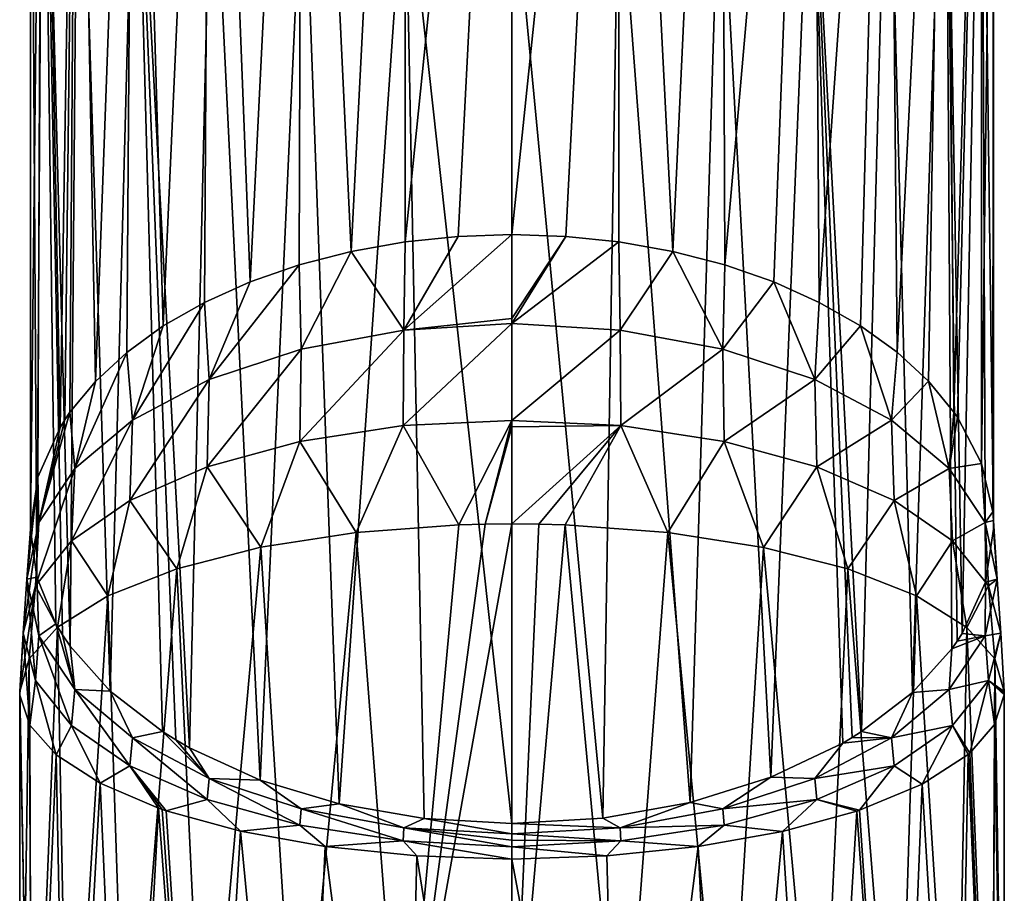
# Model space of a CAD drawing. Header units: millimetres. Extents: x -146 to 149, y -375 to 194.
# Tile 3 of 41: x -131 to -108, y 35 to 55. Entities that reach past the tile are written whole.
import ezdxf

# ---------------------------------------------------------------- set-up
doc = ezdxf.new("R2010")
doc.units = ezdxf.units.MM
doc.header["$LTSCALE"] = 309.490804
for name, color, linetype in [('140', 7, 'CONTINUOUS'), ('141', 7, 'CONTINUOUS'), ('142', 7, 'CONTINUOUS'), ('143', 7, 'CONTINUOUS'), ('144', 7, 'CONTINUOUS'), ('145', 7, 'CONTINUOUS')]:
    doc.layers.add(name, color=color, linetype=linetype)

msp = doc.modelspace()

# ---------------------------------------------------------------- linework, layer by layer
at = {"layer": '140', "color": 7, "linetype": 'CONTINUOUS', "true_color": 0xa2afbf}
for points in [[(-123.638, 43.147, 3.263), (-121.239, 43.326, 2.77), (-122.558, 29.066, -1.906), (-123.638, 43.147, 3.263)], [(-120, 43.349, 2.707), (-120, 29.16, -2.178), (-122.558, 29.066, -1.906), (-120, 43.349, 2.707)], [(-120.623, 43.343, 2.723), (-120, 43.349, 2.707), (-122.558, 29.066, -1.906), (-120.623, 43.343, 2.723)], [(-121.239, 43.326, 2.77), (-120.623, 43.343, 2.723), (-122.558, 29.066, -1.906), (-121.239, 43.326, 2.77)], [(-125.866, 42.801, 4.22), (-123.638, 43.147, 3.263), (-124.991, 28.789, -1.101), (-125.866, 42.801, 4.22)], [(-124.991, 28.789, -1.101), (-123.638, 43.147, 3.263), (-122.558, 29.066, -1.906), (-124.991, 28.789, -1.101)], [(-127.83, 42.3, 5.602), (-125.866, 42.801, 4.22), (-127.169, 28.343, 0.193), (-127.83, 42.3, 5.602)], [(-127.169, 28.343, 0.193), (-125.866, 42.801, 4.22), (-124.991, 28.789, -1.101), (-127.169, 28.343, 0.193)], [(-129.438, 41.67, 7.343), (-127.83, 42.3, 5.602), (-128.984, 27.753, 1.907), (-129.438, 41.67, 7.343)], [(-128.984, 27.753, 1.907), (-127.83, 42.3, 5.602), (-127.169, 28.343, 0.193), (-128.984, 27.753, 1.907)], [(-130.62, 40.934, 9.373), (-129.438, 41.67, 7.343), (-130.352, 27.046, 3.959), (-130.62, 40.934, 9.373)], [(-130.352, 27.046, 3.959), (-129.438, 41.67, 7.343), (-128.984, 27.753, 1.907), (-130.352, 27.046, 3.959)], [(-131.279, 40.197, 11.41), (-130.62, 40.934, 9.373), (-131.208, 26.255, 6.259), (-131.279, 40.197, 11.41)], [(-131.208, 26.255, 6.259), (-130.62, 40.934, 9.373), (-130.352, 27.046, 3.959), (-131.208, 26.255, 6.259)], [(-131.5, 39.435, 13.515), (-131.279, 40.197, 11.41), (-131.5, 25.421, 8.681), (-131.5, 39.435, 13.515)], [(-131.5, 25.421, 8.681), (-131.279, 40.197, 11.41), (-131.208, 26.255, 6.259), (-131.5, 25.421, 8.681)], [(-131.499, 39.392, 13.633), (-131.5, 39.435, 13.515), (-131.215, 24.587, 11.103), (-131.499, 39.392, 13.633)], [(-131.215, 24.587, 11.103), (-131.5, 39.435, 13.515), (-131.5, 25.421, 8.681), (-131.215, 24.587, 11.103)], [(-131.497, 39.349, 13.752), (-131.499, 39.392, 13.633), (-131.215, 24.587, 11.103), (-131.497, 39.349, 13.752)], [(-131.264, 38.643, 15.7), (-131.497, 39.349, 13.752), (-131.215, 24.587, 11.103), (-131.264, 38.643, 15.7)], [(-130.648, 37.953, 17.607), (-131.264, 38.643, 15.7), (-131.215, 24.587, 11.103), (-130.648, 37.953, 17.607)], [(-130.366, 23.794, 13.404), (-130.648, 37.953, 17.607), (-131.215, 24.587, 11.103), (-130.366, 23.794, 13.404)], [(-129.62, 37.286, 19.447), (-130.648, 37.953, 17.607), (-130.366, 23.794, 13.404), (-129.62, 37.286, 19.447)], [(-128.997, 23.083, 15.468), (-129.62, 37.286, 19.447), (-130.366, 23.794, 13.404), (-128.997, 23.083, 15.468)], [(-128.259, 36.707, 21.047), (-129.62, 37.286, 19.447), (-128.997, 23.083, 15.468), (-128.259, 36.707, 21.047)], [(-127.175, 22.49, 17.193), (-128.259, 36.707, 21.047), (-128.997, 23.083, 15.468), (-127.175, 22.49, 17.193)], [(-128.168, 36.675, 21.134), (-128.259, 36.707, 21.047), (-127.175, 22.49, 17.193), (-128.168, 36.675, 21.134)], [(-128.076, 36.644, 21.22), (-128.168, 36.675, 21.134), (-127.175, 22.49, 17.193), (-128.076, 36.644, 21.22)], [(-126.34, 36.165, 22.544), (-128.076, 36.644, 21.22), (-127.175, 22.49, 17.193), (-126.34, 36.165, 22.544)], [(-124.994, 22.043, 18.49), (-126.34, 36.165, 22.544), (-127.175, 22.49, 17.193), (-124.994, 22.043, 18.49)], [(-124.364, 35.809, 23.527), (-126.34, 36.165, 22.544), (-124.994, 22.043, 18.49), (-124.364, 35.809, 23.527)], [(-122.561, 21.766, 19.296), (-124.364, 35.809, 23.527), (-124.994, 22.043, 18.49), (-122.561, 21.766, 19.296)], [(-122.222, 35.59, 24.132), (-124.364, 35.809, 23.527), (-122.561, 21.766, 19.296), (-122.222, 35.59, 24.132)], [(-120, 21.672, 19.569), (-122.222, 35.59, 24.132), (-122.561, 21.766, 19.296), (-120, 21.672, 19.569)], [(-120, 35.516, 24.336), (-122.222, 35.59, 24.132), (-120, 21.672, 19.569), (-120, 35.516, 24.336)]]:
    msp.add_3dface(points, dxfattribs=at)
at = {"layer": '141', "color": 7, "linetype": 'CONTINUOUS', "true_color": 0xa2afbf}
for points in [[(-120, 29.16, -2.178), (-120, 43.349, 2.707), (-119.377, 43.343, 2.723), (-120, 29.16, -2.178)], [(-118.761, 43.326, 2.77), (-120, 29.16, -2.178), (-119.377, 43.343, 2.723), (-118.761, 43.326, 2.77)], [(-120, 29.16, -2.178), (-118.761, 43.326, 2.77), (-117.425, 29.065, -1.902), (-120, 29.16, -2.178)], [(-117.425, 29.065, -1.902), (-118.761, 43.326, 2.77), (-116.357, 43.147, 3.265), (-117.425, 29.065, -1.902)], [(-114.988, 28.785, -1.091), (-117.425, 29.065, -1.902), (-116.357, 43.147, 3.265), (-114.988, 28.785, -1.091)], [(-114.124, 42.799, 4.226), (-114.988, 28.785, -1.091), (-116.357, 43.147, 3.265), (-114.124, 42.799, 4.226)], [(-112.806, 28.336, 0.212), (-114.988, 28.785, -1.091), (-114.124, 42.799, 4.226), (-112.806, 28.336, 0.212)], [(-112.158, 42.297, 5.612), (-112.806, 28.336, 0.212), (-114.124, 42.799, 4.226), (-112.158, 42.297, 5.612)], [(-110.987, 27.741, 1.942), (-112.806, 28.336, 0.212), (-112.158, 42.297, 5.612), (-110.987, 27.741, 1.942)], [(-110.549, 41.664, 7.36), (-110.987, 27.741, 1.942), (-112.158, 42.297, 5.612), (-110.549, 41.664, 7.36)], [(-109.628, 27.032, 4), (-110.987, 27.741, 1.942), (-110.549, 41.664, 7.36), (-109.628, 27.032, 4)], [(-109.372, 40.928, 9.391), (-109.628, 27.032, 4), (-110.549, 41.664, 7.36), (-109.372, 40.928, 9.391)], [(-108.79, 26.251, 6.268), (-109.628, 27.032, 4), (-109.372, 40.928, 9.391), (-108.79, 26.251, 6.268)], [(-108.72, 40.195, 11.416), (-108.79, 26.251, 6.268), (-109.372, 40.928, 9.391), (-108.72, 40.195, 11.416)], [(-108.5, 25.424, 8.67), (-108.79, 26.251, 6.268), (-108.72, 40.195, 11.416), (-108.5, 25.424, 8.67)], [(-108.5, 39.432, 13.522), (-108.5, 25.424, 8.67), (-108.72, 40.195, 11.416), (-108.5, 39.432, 13.522)], [(-108.727, 38.658, 15.66), (-108.5, 25.424, 8.67), (-108.502, 39.352, 13.744), (-108.727, 38.658, 15.66)], [(-108.502, 39.352, 13.744), (-108.5, 25.424, 8.67), (-108.501, 39.392, 13.633), (-108.502, 39.352, 13.744)], [(-108.501, 39.392, 13.633), (-108.5, 25.424, 8.67), (-108.5, 39.432, 13.522), (-108.501, 39.392, 13.633)], [(-109.309, 37.989, 17.506), (-108.781, 24.594, 11.082), (-108.727, 38.658, 15.66), (-109.309, 37.989, 17.506)], [(-108.781, 24.594, 11.082), (-108.5, 25.424, 8.67), (-108.727, 38.658, 15.66), (-108.781, 24.594, 11.082)], [(-110.418, 37.267, 19.501), (-109.619, 23.804, 13.374), (-109.341, 37.962, 17.582), (-110.418, 37.267, 19.501)], [(-109.619, 23.804, 13.374), (-108.781, 24.594, 11.082), (-109.341, 37.962, 17.582), (-109.619, 23.804, 13.374)], [(-109.341, 37.962, 17.582), (-108.781, 24.594, 11.082), (-109.309, 37.989, 17.506), (-109.341, 37.962, 17.582)], [(-111.881, 36.659, 21.18), (-110.984, 23.091, 15.445), (-110.418, 37.267, 19.501), (-111.881, 36.659, 21.18)], [(-110.984, 23.091, 15.445), (-109.619, 23.804, 13.374), (-110.418, 37.267, 19.501), (-110.984, 23.091, 15.445)], [(-113.679, 36.161, 22.555), (-112.807, 22.494, 17.179), (-111.945, 36.637, 21.24), (-113.679, 36.161, 22.555)], [(-112.807, 22.494, 17.179), (-110.984, 23.091, 15.445), (-111.945, 36.637, 21.24), (-112.807, 22.494, 17.179)], [(-111.945, 36.637, 21.24), (-110.984, 23.091, 15.445), (-111.881, 36.659, 21.18), (-111.945, 36.637, 21.24)], [(-115.649, 35.807, 23.532), (-114.993, 22.045, 18.484), (-113.679, 36.161, 22.555), (-115.649, 35.807, 23.532)], [(-114.993, 22.045, 18.484), (-112.807, 22.494, 17.179), (-113.679, 36.161, 22.555), (-114.993, 22.045, 18.484)], [(-117.785, 35.589, 24.133), (-117.431, 21.766, 19.294), (-115.649, 35.807, 23.532), (-117.785, 35.589, 24.133)], [(-117.431, 21.766, 19.294), (-114.993, 22.045, 18.484), (-115.649, 35.807, 23.532), (-117.431, 21.766, 19.294)], [(-120, 35.516, 24.336), (-117.431, 21.766, 19.294), (-117.785, 35.589, 24.133), (-120, 35.516, 24.336)], [(-120, 35.516, 24.336), (-120, 21.672, 19.569), (-117.431, 21.766, 19.294), (-120, 35.516, 24.336)]]:
    msp.add_3dface(points, dxfattribs=at)
at = {"layer": '142', "color": 7, "linetype": 'CONTINUOUS', "true_color": 0xa2afbf}
for points in [[(-122.5, 74.237, 30.546), (-120, 74.432, 30.344), (-122.492, 49.935, 7.077), (-122.5, 74.237, 30.546)], [(-122.492, 49.935, 7.077), (-120, 74.432, 30.344), (-121.256, 50.063, 6.909), (-122.492, 49.935, 7.077)], [(-120, 74.432, 30.344), (-120, 50.106, 6.853), (-121.256, 50.063, 6.909), (-120, 74.432, 30.344)], [(-124.891, 73.655, 31.149), (-122.5, 74.237, 30.546), (-123.758, 49.711, 7.37), (-124.891, 73.655, 31.149)], [(-123.758, 49.711, 7.37), (-122.5, 74.237, 30.546), (-122.492, 49.935, 7.077), (-123.758, 49.711, 7.37)], [(-127.038, 72.714, 32.123), (-124.891, 73.655, 31.149), (-126.117, 49, 8.299), (-127.038, 72.714, 32.123)], [(-126.117, 49, 8.299), (-124.891, 73.655, 31.149), (-124.97, 49.399, 7.779), (-126.117, 49, 8.299)], [(-124.97, 49.399, 7.779), (-124.891, 73.655, 31.149), (-123.758, 49.711, 7.37), (-124.97, 49.399, 7.779)], [(-128.823, 71.465, 33.416), (-127.038, 72.714, 32.123), (-128.146, 47.972, 9.645), (-128.823, 71.465, 33.416)], [(-128.146, 47.972, 9.645), (-127.038, 72.714, 32.123), (-127.182, 48.522, 8.925), (-128.146, 47.972, 9.645)], [(-127.182, 48.522, 8.925), (-127.038, 72.714, 32.123), (-126.117, 49, 8.299), (-127.182, 48.522, 8.925)], [(-130.157, 69.978, 34.956), (-128.823, 71.465, 33.416), (-129.732, 46.678, 11.337), (-130.157, 69.978, 34.956)], [(-129.732, 46.678, 11.337), (-128.823, 71.465, 33.416), (-129.001, 47.354, 10.453), (-129.732, 46.678, 11.337)], [(-129.001, 47.354, 10.453), (-128.823, 71.465, 33.416), (-128.146, 47.972, 9.645), (-129.001, 47.354, 10.453)], [(-130.978, 68.326, 36.667), (-130.157, 69.978, 34.956), (-130.558, 45.603, 12.743), (-130.978, 68.326, 36.667)], [(-130.558, 45.603, 12.743), (-130.157, 69.978, 34.956), (-130.446, 45.781, 12.509), (-130.558, 45.603, 12.743)], [(-130.446, 45.781, 12.509), (-130.157, 69.978, 34.956), (-130.328, 45.955, 12.282), (-130.446, 45.781, 12.509)], [(-130.328, 45.955, 12.282), (-130.157, 69.978, 34.956), (-129.732, 46.678, 11.337), (-130.328, 45.955, 12.282)], [(-131.25, 66.588, 38.467), (-130.978, 68.326, 36.667), (-131.25, 43.228, 15.848), (-131.25, 66.588, 38.467)], [(-131.25, 43.228, 15.848), (-130.978, 68.326, 36.667), (-131.075, 44.437, 14.267), (-131.25, 43.228, 15.848)], [(-131.075, 44.437, 14.267), (-130.978, 68.326, 36.667), (-130.558, 45.603, 12.743), (-131.075, 44.437, 14.267)], [(-130.961, 64.856, 40.26), (-131.25, 66.588, 38.467), (-131.099, 42.103, 17.32), (-130.961, 64.856, 40.26)], [(-131.099, 42.103, 17.32), (-131.25, 66.588, 38.467), (-131.25, 43.228, 15.848), (-131.099, 42.103, 17.32)], [(-130.652, 41.015, 18.743), (-130.961, 64.856, 40.26), (-131.099, 42.103, 17.32), (-130.652, 41.015, 18.743)], [(-130.132, 63.221, 41.954), (-130.961, 64.856, 40.26), (-130.323, 40.493, 19.425), (-130.132, 63.221, 41.954)], [(-130.323, 40.493, 19.425), (-130.961, 64.856, 40.26), (-130.497, 40.752, 19.086), (-130.323, 40.493, 19.425)], [(-130.497, 40.752, 19.086), (-130.961, 64.856, 40.26), (-130.652, 41.015, 18.743), (-130.497, 40.752, 19.086)], [(-129.388, 39.437, 20.807), (-130.132, 63.221, 41.954), (-130.323, 40.493, 19.425), (-129.388, 39.437, 20.807)], [(-128.795, 61.744, 43.483), (-130.132, 63.221, 41.954), (-129.388, 39.437, 20.807), (-128.795, 61.744, 43.483)], [(-128.167, 38.496, 22.036), (-128.795, 61.744, 43.483), (-129.388, 39.437, 20.807), (-128.167, 38.496, 22.036)], [(-127.01, 60.505, 44.766), (-128.795, 61.744, 43.483), (-127.531, 38.117, 22.533), (-127.01, 60.505, 44.766)], [(-127.531, 38.117, 22.533), (-128.795, 61.744, 43.483), (-127.854, 38.302, 22.291), (-127.531, 38.117, 22.533)], [(-127.854, 38.302, 22.291), (-128.795, 61.744, 43.483), (-128.167, 38.496, 22.036), (-127.854, 38.302, 22.291)], [(-125.879, 37.362, 23.52), (-127.01, 60.505, 44.766), (-127.531, 38.117, 22.533), (-125.879, 37.362, 23.52)], [(-124.872, 59.573, 45.731), (-127.01, 60.505, 44.766), (-125.879, 37.362, 23.52), (-124.872, 59.573, 45.731)], [(-124.034, 36.806, 24.248), (-124.872, 59.573, 45.731), (-125.879, 37.362, 23.52), (-124.034, 36.806, 24.248)], [(-122.495, 58.997, 46.328), (-124.872, 59.573, 45.731), (-124.034, 36.806, 24.248), (-122.495, 58.997, 46.328)], [(-122.054, 36.464, 24.695), (-122.495, 58.997, 46.328), (-124.034, 36.806, 24.248), (-122.054, 36.464, 24.695)], [(-120, 58.802, 46.529), (-122.495, 58.997, 46.328), (-120, 36.348, 24.846), (-120, 58.802, 46.529)], [(-120, 36.348, 24.846), (-122.495, 58.997, 46.328), (-122.054, 36.464, 24.695), (-120, 36.348, 24.846)]]:
    msp.add_3dface(points, dxfattribs=at)
at = {"layer": '143', "color": 7, "linetype": 'CONTINUOUS', "true_color": 0xa2afbf}
for points in [[(-120, 50.106, 6.853), (-120, 74.432, 30.344), (-117.499, 74.236, 30.547), (-120, 50.106, 6.853)], [(-118.744, 50.063, 6.909), (-120, 50.106, 6.853), (-117.499, 74.236, 30.547), (-118.744, 50.063, 6.909)], [(-117.508, 49.935, 7.077), (-118.744, 50.063, 6.909), (-117.499, 74.236, 30.547), (-117.508, 49.935, 7.077)], [(-116.243, 49.711, 7.369), (-117.508, 49.935, 7.077), (-117.499, 74.236, 30.547), (-116.243, 49.711, 7.369)], [(-115.121, 73.659, 31.145), (-116.243, 49.711, 7.369), (-117.499, 74.236, 30.547), (-115.121, 73.659, 31.145)], [(-115.032, 49.399, 7.778), (-116.243, 49.711, 7.369), (-115.121, 73.659, 31.145), (-115.032, 49.399, 7.778)], [(-112.992, 72.73, 32.106), (-115.032, 49.399, 7.778), (-115.121, 73.659, 31.145), (-112.992, 72.73, 32.106)], [(-113.886, 49.002, 8.298), (-115.032, 49.399, 7.778), (-112.992, 72.73, 32.106), (-113.886, 49.002, 8.298)], [(-112.823, 48.524, 8.922), (-113.886, 49.002, 8.298), (-112.992, 72.73, 32.106), (-112.823, 48.524, 8.922)], [(-111.217, 71.5, 33.38), (-112.823, 48.524, 8.922), (-112.992, 72.73, 32.106), (-111.217, 71.5, 33.38)], [(-111.859, 47.975, 9.641), (-112.823, 48.524, 8.922), (-111.217, 71.5, 33.38), (-111.859, 47.975, 9.641)], [(-111.005, 47.358, 10.447), (-111.859, 47.975, 9.641), (-111.217, 71.5, 33.38), (-111.005, 47.358, 10.447)], [(-109.878, 70.027, 34.905), (-111.005, 47.358, 10.447), (-111.217, 71.5, 33.38), (-109.878, 70.027, 34.905)], [(-110.273, 46.683, 11.33), (-111.005, 47.358, 10.447), (-109.878, 70.027, 34.905), (-110.273, 46.683, 11.33)], [(-109.677, 45.961, 12.273), (-110.273, 46.683, 11.33), (-109.878, 70.027, 34.905), (-109.677, 45.961, 12.273)], [(-109.039, 68.376, 36.615), (-109.677, 45.961, 12.273), (-109.878, 70.027, 34.905), (-109.039, 68.376, 36.615)], [(-109.593, 45.84, 12.433), (-109.677, 45.961, 12.273), (-109.039, 68.376, 36.615), (-109.593, 45.84, 12.433)], [(-109.032, 44.757, 13.849), (-109.593, 45.84, 12.433), (-109.039, 68.376, 36.615), (-109.032, 44.757, 13.849)], [(-108.75, 66.623, 38.431), (-109.032, 44.757, 13.849), (-109.039, 68.376, 36.615), (-108.75, 66.623, 38.431)], [(-109.036, 64.866, 40.249), (-108.75, 43.222, 15.856), (-108.75, 66.623, 38.431), (-109.036, 64.866, 40.249)], [(-108.769, 43.629, 15.324), (-109.032, 44.757, 13.849), (-108.75, 66.623, 38.431), (-108.769, 43.629, 15.324)], [(-108.755, 43.424, 15.59), (-108.769, 43.629, 15.324), (-108.75, 66.623, 38.431), (-108.755, 43.424, 15.59)], [(-108.75, 43.222, 15.856), (-108.755, 43.424, 15.59), (-108.75, 66.623, 38.431), (-108.75, 43.222, 15.856)], [(-109.876, 63.208, 41.966), (-109.482, 40.786, 19.042), (-109.036, 64.866, 40.249), (-109.876, 63.208, 41.966)], [(-109.482, 40.786, 19.042), (-108.936, 41.983, 17.477), (-109.036, 64.866, 40.249), (-109.482, 40.786, 19.042)], [(-108.936, 41.983, 17.477), (-108.75, 43.222, 15.856), (-109.036, 64.866, 40.249), (-108.936, 41.983, 17.477)], [(-111.223, 61.728, 43.499), (-110.645, 39.407, 20.846), (-109.876, 63.208, 41.966), (-111.223, 61.728, 43.499)], [(-110.645, 39.407, 20.846), (-109.724, 40.427, 19.511), (-109.876, 63.208, 41.966), (-110.645, 39.407, 20.846)], [(-109.599, 40.605, 19.278), (-109.482, 40.786, 19.042), (-109.876, 63.208, 41.966), (-109.599, 40.605, 19.278)], [(-109.724, 40.427, 19.511), (-109.599, 40.605, 19.278), (-109.876, 63.208, 41.966), (-109.724, 40.427, 19.511)], [(-113.008, 60.495, 44.777), (-111.833, 38.496, 22.036), (-111.223, 61.728, 43.499), (-113.008, 60.495, 44.777)], [(-111.833, 38.496, 22.036), (-110.645, 39.407, 20.846), (-111.223, 61.728, 43.499), (-111.833, 38.496, 22.036)], [(-115.142, 59.568, 45.736), (-113.952, 37.427, 23.435), (-113.008, 60.495, 44.777), (-115.142, 59.568, 45.736)], [(-113.952, 37.427, 23.435), (-112.274, 38.227, 22.389), (-113.008, 60.495, 44.777), (-113.952, 37.427, 23.435)], [(-112.051, 38.36, 22.215), (-111.833, 38.496, 22.036), (-113.008, 60.495, 44.777), (-112.051, 38.36, 22.215)], [(-112.274, 38.227, 22.389), (-112.051, 38.36, 22.215), (-113.008, 60.495, 44.777), (-112.274, 38.227, 22.389)], [(-117.514, 58.995, 46.329), (-115.842, 36.835, 24.209), (-115.142, 59.568, 45.736), (-117.514, 58.995, 46.329)], [(-115.842, 36.835, 24.209), (-113.952, 37.427, 23.435), (-115.142, 59.568, 45.736), (-115.842, 36.835, 24.209)], [(-120, 58.802, 46.529), (-117.881, 36.471, 24.685), (-117.514, 58.995, 46.329), (-120, 58.802, 46.529)], [(-117.881, 36.471, 24.685), (-115.842, 36.835, 24.209), (-117.514, 58.995, 46.329), (-117.881, 36.471, 24.685)], [(-120, 58.802, 46.529), (-120, 36.348, 24.846), (-117.881, 36.471, 24.685), (-120, 58.802, 46.529)]]:
    msp.add_3dface(points, dxfattribs=at)
at = {"layer": '144', "color": 7, "linetype": 'CONTINUOUS', "true_color": 0xa2afbf}
for points in [[(-123.758, 49.711, 7.37), (-122.492, 49.935, 7.077), (-122.527, 47.875, 5.441), (-123.758, 49.711, 7.37)], [(-121.256, 50.063, 6.909), (-120, 50.106, 6.853), (-122.527, 47.875, 5.441), (-121.256, 50.063, 6.909)], [(-122.527, 47.875, 5.441), (-120, 50.106, 6.853), (-120, 48.149, 5.28), (-122.527, 47.875, 5.441)], [(-122.492, 49.935, 7.077), (-121.256, 50.063, 6.909), (-122.527, 47.875, 5.441), (-122.492, 49.935, 7.077)], [(-124.97, 49.399, 7.779), (-123.758, 49.711, 7.37), (-124.926, 47.432, 6.163), (-124.97, 49.399, 7.779)], [(-123.758, 49.711, 7.37), (-122.527, 47.875, 5.441), (-124.926, 47.432, 6.163), (-123.758, 49.711, 7.37)], [(-126.117, 49, 8.299), (-124.97, 49.399, 7.779), (-127.076, 46.718, 7.325), (-126.117, 49, 8.299)], [(-124.97, 49.399, 7.779), (-124.926, 47.432, 6.163), (-127.076, 46.718, 7.325), (-124.97, 49.399, 7.779)], [(-127.182, 48.522, 8.925), (-126.117, 49, 8.299), (-127.076, 46.718, 7.325), (-127.182, 48.522, 8.925)], [(-128.146, 47.972, 9.645), (-127.182, 48.522, 8.925), (-128.868, 45.772, 8.866), (-128.146, 47.972, 9.645)], [(-127.182, 48.522, 8.925), (-127.076, 46.718, 7.325), (-128.868, 45.772, 8.866), (-127.182, 48.522, 8.925)], [(-120, 48.031, 5.198), (-122.527, 47.875, 5.441), (-120, 48.149, 5.28), (-120, 48.031, 5.198)], [(-129.001, 47.354, 10.453), (-128.146, 47.972, 9.645), (-128.868, 45.772, 8.866), (-129.001, 47.354, 10.453)], [(-122.543, 45.646, 4.072), (-124.958, 45.276, 4.837), (-122.527, 47.875, 5.441), (-122.543, 45.646, 4.072)], [(-122.527, 47.875, 5.441), (-124.958, 45.276, 4.837), (-124.926, 47.432, 6.163), (-122.527, 47.875, 5.441)], [(-120, 45.763, 3.807), (-122.543, 45.646, 4.072), (-120, 48.031, 5.198), (-120, 45.763, 3.807)], [(-120, 48.031, 5.198), (-122.543, 45.646, 4.072), (-122.527, 47.875, 5.441), (-120, 48.031, 5.198)], [(-124.958, 45.276, 4.837), (-127.123, 44.681, 6.071), (-124.926, 47.432, 6.163), (-124.958, 45.276, 4.837)], [(-124.926, 47.432, 6.163), (-127.123, 44.681, 6.071), (-127.076, 46.718, 7.325), (-124.926, 47.432, 6.163)], [(-129.732, 46.678, 11.337), (-129.001, 47.354, 10.453), (-130.215, 44.641, 10.709), (-129.732, 46.678, 11.337)], [(-129.001, 47.354, 10.453), (-128.868, 45.772, 8.866), (-130.215, 44.641, 10.709), (-129.001, 47.354, 10.453)], [(-127.123, 44.681, 6.071), (-128.929, 43.892, 7.707), (-127.076, 46.718, 7.325), (-127.123, 44.681, 6.071)], [(-127.076, 46.718, 7.325), (-128.929, 43.892, 7.707), (-128.868, 45.772, 8.866), (-127.076, 46.718, 7.325)], [(-130.328, 45.955, 12.282), (-129.732, 46.678, 11.337), (-130.215, 44.641, 10.709), (-130.328, 45.955, 12.282)], [(-130.446, 45.781, 12.509), (-130.328, 45.955, 12.282), (-131.05, 43.383, 12.76), (-130.446, 45.781, 12.509)], [(-130.328, 45.955, 12.282), (-130.215, 44.641, 10.709), (-131.05, 43.383, 12.76), (-130.328, 45.955, 12.282)], [(-130.558, 45.603, 12.743), (-130.446, 45.781, 12.509), (-131.05, 43.383, 12.76), (-130.558, 45.603, 12.743)], [(-128.929, 43.892, 7.707), (-130.288, 42.949, 9.665), (-128.868, 45.772, 8.866), (-128.929, 43.892, 7.707)], [(-128.868, 45.772, 8.866), (-130.288, 42.949, 9.665), (-130.215, 44.641, 10.709), (-128.868, 45.772, 8.866)], [(-131.075, 44.437, 14.267), (-130.558, 45.603, 12.743), (-131.05, 43.383, 12.76), (-131.075, 44.437, 14.267)], [(-122.543, 45.646, 4.072), (-123.638, 43.147, 3.263), (-124.958, 45.276, 4.837), (-122.543, 45.646, 4.072)], [(-121.239, 43.326, 2.77), (-123.638, 43.147, 3.263), (-122.543, 45.646, 4.072), (-121.239, 43.326, 2.77)], [(-120, 45.763, 3.807), (-121.239, 43.326, 2.77), (-122.543, 45.646, 4.072), (-120, 45.763, 3.807)], [(-120.623, 43.343, 2.723), (-121.239, 43.326, 2.77), (-120, 45.763, 3.807), (-120.623, 43.343, 2.723)], [(-120, 45.612, 3.725), (-120.623, 43.343, 2.723), (-120, 45.763, 3.807), (-120, 45.612, 3.725)], [(-120, 43.349, 2.707), (-120.623, 43.343, 2.723), (-120, 45.612, 3.725), (-120, 43.349, 2.707)], [(-124.958, 45.276, 4.837), (-125.866, 42.801, 4.22), (-127.123, 44.681, 6.071), (-124.958, 45.276, 4.837)], [(-123.638, 43.147, 3.263), (-125.866, 42.801, 4.22), (-124.958, 45.276, 4.837), (-123.638, 43.147, 3.263)], [(-130.288, 42.949, 9.665), (-131.13, 41.898, 11.846), (-130.215, 44.641, 10.709), (-130.288, 42.949, 9.665)], [(-130.215, 44.641, 10.709), (-131.13, 41.898, 11.846), (-131.05, 43.383, 12.76), (-130.215, 44.641, 10.709)], [(-127.123, 44.681, 6.071), (-127.83, 42.3, 5.602), (-128.929, 43.892, 7.707), (-127.123, 44.681, 6.071)], [(-125.866, 42.801, 4.22), (-127.83, 42.3, 5.602), (-127.123, 44.681, 6.071), (-125.866, 42.801, 4.22)], [(-131.25, 43.228, 15.848), (-131.075, 44.437, 14.267), (-131.333, 42.059, 14.918), (-131.25, 43.228, 15.848)], [(-131.075, 44.437, 14.267), (-131.05, 43.383, 12.76), (-131.333, 42.059, 14.918), (-131.075, 44.437, 14.267)], [(-128.929, 43.892, 7.707), (-129.438, 41.67, 7.343), (-130.288, 42.949, 9.665), (-128.929, 43.892, 7.707)], [(-127.83, 42.3, 5.602), (-129.438, 41.67, 7.343), (-128.929, 43.892, 7.707), (-127.83, 42.3, 5.602)], [(-131.13, 41.898, 11.846), (-131.417, 40.793, 14.141), (-131.05, 43.383, 12.76), (-131.13, 41.898, 11.846)], [(-131.05, 43.383, 12.76), (-131.417, 40.793, 14.141), (-131.333, 42.059, 14.918), (-131.05, 43.383, 12.76)], [(-131.099, 42.103, 17.32), (-131.25, 43.228, 15.848), (-131.333, 42.059, 14.918), (-131.099, 42.103, 17.32)], [(-130.288, 42.949, 9.665), (-130.62, 40.934, 9.373), (-131.13, 41.898, 11.846), (-130.288, 42.949, 9.665)], [(-129.438, 41.67, 7.343), (-130.62, 40.934, 9.373), (-130.288, 42.949, 9.665), (-129.438, 41.67, 7.343)], [(-131.099, 42.103, 17.32), (-131.333, 42.059, 14.918), (-131.05, 40.735, 17.076), (-131.099, 42.103, 17.32)], [(-130.652, 41.015, 18.743), (-131.099, 42.103, 17.32), (-131.05, 40.735, 17.076), (-130.652, 41.015, 18.743)], [(-131.279, 40.197, 11.41), (-131.5, 39.435, 13.515), (-131.13, 41.898, 11.846), (-131.279, 40.197, 11.41)], [(-131.13, 41.898, 11.846), (-131.5, 39.435, 13.515), (-131.417, 40.793, 14.141), (-131.13, 41.898, 11.846)], [(-131.417, 40.793, 14.141), (-131.13, 39.687, 16.437), (-131.333, 42.059, 14.918), (-131.417, 40.793, 14.141)], [(-131.333, 42.059, 14.918), (-131.13, 39.687, 16.437), (-131.05, 40.735, 17.076), (-131.333, 42.059, 14.918)], [(-130.62, 40.934, 9.373), (-131.279, 40.197, 11.41), (-131.13, 41.898, 11.846), (-130.62, 40.934, 9.373)], [(-130.652, 41.015, 18.743), (-131.05, 40.735, 17.076), (-130.215, 39.477, 19.128), (-130.652, 41.015, 18.743)], [(-130.497, 40.752, 19.086), (-130.652, 41.015, 18.743), (-130.215, 39.477, 19.128), (-130.497, 40.752, 19.086)], [(-131.5, 39.435, 13.515), (-131.499, 39.392, 13.633), (-131.417, 40.793, 14.141), (-131.5, 39.435, 13.515)], [(-131.499, 39.392, 13.633), (-131.497, 39.349, 13.752), (-131.417, 40.793, 14.141), (-131.499, 39.392, 13.633)], [(-131.497, 39.349, 13.752), (-131.264, 38.643, 15.7), (-131.417, 40.793, 14.141), (-131.497, 39.349, 13.752)], [(-131.417, 40.793, 14.141), (-131.264, 38.643, 15.7), (-131.13, 39.687, 16.437), (-131.417, 40.793, 14.141)], [(-131.13, 39.687, 16.437), (-130.288, 38.637, 18.618), (-131.05, 40.735, 17.076), (-131.13, 39.687, 16.437)], [(-131.05, 40.735, 17.076), (-130.288, 38.637, 18.618), (-130.215, 39.477, 19.128), (-131.05, 40.735, 17.076)], [(-130.323, 40.493, 19.425), (-130.497, 40.752, 19.086), (-130.215, 39.477, 19.128), (-130.323, 40.493, 19.425)], [(-129.388, 39.437, 20.807), (-130.323, 40.493, 19.425), (-130.215, 39.477, 19.128), (-129.388, 39.437, 20.807)], [(-131.264, 38.643, 15.7), (-130.648, 37.953, 17.607), (-131.13, 39.687, 16.437), (-131.264, 38.643, 15.7)], [(-131.13, 39.687, 16.437), (-130.648, 37.953, 17.607), (-130.288, 38.637, 18.618), (-131.13, 39.687, 16.437)], [(-130.288, 38.637, 18.618), (-128.929, 37.693, 20.575), (-130.215, 39.477, 19.128), (-130.288, 38.637, 18.618)], [(-129.388, 39.437, 20.807), (-130.215, 39.477, 19.128), (-128.868, 38.346, 20.971), (-129.388, 39.437, 20.807)], [(-130.215, 39.477, 19.128), (-128.929, 37.693, 20.575), (-128.868, 38.346, 20.971), (-130.215, 39.477, 19.128)], [(-128.167, 38.496, 22.036), (-129.388, 39.437, 20.807), (-128.868, 38.346, 20.971), (-128.167, 38.496, 22.036)], [(-130.648, 37.953, 17.607), (-129.62, 37.286, 19.447), (-130.288, 38.637, 18.618), (-130.648, 37.953, 17.607)], [(-130.288, 38.637, 18.618), (-129.62, 37.286, 19.447), (-128.929, 37.693, 20.575), (-130.288, 38.637, 18.618)], [(-128.167, 38.496, 22.036), (-128.868, 38.346, 20.971), (-127.076, 37.4, 22.512), (-128.167, 38.496, 22.036)], [(-127.854, 38.302, 22.291), (-128.167, 38.496, 22.036), (-127.076, 37.4, 22.512), (-127.854, 38.302, 22.291)], [(-128.929, 37.693, 20.575), (-127.123, 36.904, 22.212), (-128.868, 38.346, 20.971), (-128.929, 37.693, 20.575)], [(-128.868, 38.346, 20.971), (-127.123, 36.904, 22.212), (-127.076, 37.4, 22.512), (-128.868, 38.346, 20.971)], [(-127.531, 38.117, 22.533), (-127.854, 38.302, 22.291), (-127.076, 37.4, 22.512), (-127.531, 38.117, 22.533)], [(-125.879, 37.362, 23.52), (-127.531, 38.117, 22.533), (-127.076, 37.4, 22.512), (-125.879, 37.362, 23.52)], [(-129.62, 37.286, 19.447), (-128.259, 36.707, 21.047), (-128.929, 37.693, 20.575), (-129.62, 37.286, 19.447)], [(-128.259, 36.707, 21.047), (-128.168, 36.675, 21.134), (-128.929, 37.693, 20.575), (-128.259, 36.707, 21.047)], [(-128.168, 36.675, 21.134), (-128.076, 36.644, 21.22), (-128.929, 37.693, 20.575), (-128.168, 36.675, 21.134)], [(-128.929, 37.693, 20.575), (-128.076, 36.644, 21.22), (-127.123, 36.904, 22.212), (-128.929, 37.693, 20.575)], [(-127.123, 36.904, 22.212), (-124.958, 36.31, 23.445), (-127.076, 37.4, 22.512), (-127.123, 36.904, 22.212)], [(-125.879, 37.362, 23.52), (-127.076, 37.4, 22.512), (-124.926, 36.687, 23.674), (-125.879, 37.362, 23.52)], [(-127.076, 37.4, 22.512), (-124.958, 36.31, 23.445), (-124.926, 36.687, 23.674), (-127.076, 37.4, 22.512)], [(-124.034, 36.806, 24.248), (-125.879, 37.362, 23.52), (-124.926, 36.687, 23.674), (-124.034, 36.806, 24.248)], [(-128.076, 36.644, 21.22), (-126.34, 36.165, 22.544), (-127.123, 36.904, 22.212), (-128.076, 36.644, 21.22)], [(-127.123, 36.904, 22.212), (-126.34, 36.165, 22.544), (-124.958, 36.31, 23.445), (-127.123, 36.904, 22.212)], [(-124.034, 36.806, 24.248), (-124.926, 36.687, 23.674), (-122.527, 36.243, 24.396), (-124.034, 36.806, 24.248)], [(-122.054, 36.464, 24.695), (-124.034, 36.806, 24.248), (-122.527, 36.243, 24.396), (-122.054, 36.464, 24.695)], [(-124.958, 36.31, 23.445), (-122.543, 35.94, 24.211), (-124.926, 36.687, 23.674), (-124.958, 36.31, 23.445)], [(-124.926, 36.687, 23.674), (-122.543, 35.94, 24.211), (-122.527, 36.243, 24.396), (-124.926, 36.687, 23.674)], [(-122.054, 36.464, 24.695), (-122.527, 36.243, 24.396), (-120, 36.102, 24.649), (-122.054, 36.464, 24.695)], [(-120, 36.348, 24.846), (-122.054, 36.464, 24.695), (-120, 36.102, 24.649), (-120, 36.348, 24.846)], [(-126.34, 36.165, 22.544), (-124.364, 35.809, 23.527), (-124.958, 36.31, 23.445), (-126.34, 36.165, 22.544)], [(-124.958, 36.31, 23.445), (-124.364, 35.809, 23.527), (-122.543, 35.94, 24.211), (-124.958, 36.31, 23.445)], [(-122.543, 35.94, 24.211), (-120, 35.804, 24.466), (-122.527, 36.243, 24.396), (-122.543, 35.94, 24.211)], [(-122.527, 36.243, 24.396), (-120, 35.804, 24.466), (-120, 35.954, 24.552), (-122.527, 36.243, 24.396)], [(-120, 36.102, 24.649), (-122.527, 36.243, 24.396), (-120, 35.954, 24.552), (-120, 36.102, 24.649)], [(-124.364, 35.809, 23.527), (-122.222, 35.59, 24.132), (-122.543, 35.94, 24.211), (-124.364, 35.809, 23.527)], [(-122.222, 35.59, 24.132), (-120, 35.516, 24.336), (-122.543, 35.94, 24.211), (-122.222, 35.59, 24.132)], [(-122.543, 35.94, 24.211), (-120, 35.516, 24.336), (-120, 35.804, 24.466), (-122.543, 35.94, 24.211)]]:
    msp.add_3dface(points, dxfattribs=at)
at = {"layer": '145', "color": 7, "linetype": 'CONTINUOUS', "true_color": 0xa2afbf}
for points in [[(-120, 50.106, 6.853), (-118.744, 50.063, 6.909), (-120, 48.149, 5.28), (-120, 50.106, 6.853)], [(-118.744, 50.063, 6.909), (-117.508, 49.935, 7.077), (-120, 48.031, 5.198), (-118.744, 50.063, 6.909)], [(-118.744, 50.063, 6.909), (-120, 48.031, 5.198), (-120, 48.149, 5.28), (-118.744, 50.063, 6.909)], [(-120, 48.031, 5.198), (-117.508, 49.935, 7.077), (-117.473, 47.875, 5.441), (-120, 48.031, 5.198)], [(-117.508, 49.935, 7.077), (-116.243, 49.711, 7.369), (-117.473, 47.875, 5.441), (-117.508, 49.935, 7.077)], [(-117.473, 47.875, 5.441), (-116.243, 49.711, 7.369), (-115.074, 47.432, 6.163), (-117.473, 47.875, 5.441)], [(-116.243, 49.711, 7.369), (-115.032, 49.399, 7.778), (-115.074, 47.432, 6.163), (-116.243, 49.711, 7.369)], [(-115.032, 49.399, 7.778), (-113.886, 49.002, 8.298), (-115.074, 47.432, 6.163), (-115.032, 49.399, 7.778)], [(-115.074, 47.432, 6.163), (-113.886, 49.002, 8.298), (-112.924, 46.718, 7.325), (-115.074, 47.432, 6.163)], [(-113.886, 49.002, 8.298), (-112.823, 48.524, 8.922), (-112.924, 46.718, 7.325), (-113.886, 49.002, 8.298)], [(-112.823, 48.524, 8.922), (-111.859, 47.975, 9.641), (-112.924, 46.718, 7.325), (-112.823, 48.524, 8.922)], [(-120, 45.763, 3.807), (-120, 48.031, 5.198), (-117.473, 47.875, 5.441), (-120, 45.763, 3.807)], [(-120, 45.763, 3.807), (-117.473, 47.875, 5.441), (-117.457, 45.646, 4.072), (-120, 45.763, 3.807)], [(-117.473, 47.875, 5.441), (-115.074, 47.432, 6.163), (-117.457, 45.646, 4.072), (-117.473, 47.875, 5.441)], [(-112.924, 46.718, 7.325), (-111.859, 47.975, 9.641), (-111.132, 45.772, 8.866), (-112.924, 46.718, 7.325)], [(-111.859, 47.975, 9.641), (-111.005, 47.358, 10.447), (-111.132, 45.772, 8.866), (-111.859, 47.975, 9.641)], [(-115.074, 47.432, 6.163), (-115.042, 45.276, 4.837), (-117.457, 45.646, 4.072), (-115.074, 47.432, 6.163)], [(-115.074, 47.432, 6.163), (-112.924, 46.718, 7.325), (-115.042, 45.276, 4.837), (-115.074, 47.432, 6.163)], [(-111.005, 47.358, 10.447), (-110.273, 46.683, 11.33), (-111.132, 45.772, 8.866), (-111.005, 47.358, 10.447)], [(-112.924, 46.718, 7.325), (-112.877, 44.681, 6.071), (-115.042, 45.276, 4.837), (-112.924, 46.718, 7.325)], [(-112.924, 46.718, 7.325), (-111.132, 45.772, 8.866), (-112.877, 44.681, 6.071), (-112.924, 46.718, 7.325)], [(-111.132, 45.772, 8.866), (-110.273, 46.683, 11.33), (-109.785, 44.641, 10.709), (-111.132, 45.772, 8.866)], [(-110.273, 46.683, 11.33), (-109.677, 45.961, 12.273), (-109.785, 44.641, 10.709), (-110.273, 46.683, 11.33)], [(-111.132, 45.772, 8.866), (-111.071, 43.892, 7.707), (-112.877, 44.681, 6.071), (-111.132, 45.772, 8.866)], [(-111.132, 45.772, 8.866), (-109.785, 44.641, 10.709), (-111.071, 43.892, 7.707), (-111.132, 45.772, 8.866)], [(-109.677, 45.961, 12.273), (-109.593, 45.84, 12.433), (-109.785, 44.641, 10.709), (-109.677, 45.961, 12.273)], [(-109.593, 45.84, 12.433), (-109.032, 44.757, 13.849), (-109.785, 44.641, 10.709), (-109.593, 45.84, 12.433)], [(-120, 45.612, 3.725), (-120, 45.763, 3.807), (-117.457, 45.646, 4.072), (-120, 45.612, 3.725)], [(-119.377, 43.343, 2.723), (-120, 43.349, 2.707), (-117.457, 45.646, 4.072), (-119.377, 43.343, 2.723)], [(-120, 43.349, 2.707), (-120, 45.612, 3.725), (-117.457, 45.646, 4.072), (-120, 43.349, 2.707)], [(-118.761, 43.326, 2.77), (-119.377, 43.343, 2.723), (-117.457, 45.646, 4.072), (-118.761, 43.326, 2.77)], [(-116.357, 43.147, 3.265), (-118.761, 43.326, 2.77), (-117.457, 45.646, 4.072), (-116.357, 43.147, 3.265)], [(-115.042, 45.276, 4.837), (-116.357, 43.147, 3.265), (-117.457, 45.646, 4.072), (-115.042, 45.276, 4.837)], [(-114.124, 42.799, 4.226), (-116.357, 43.147, 3.265), (-115.042, 45.276, 4.837), (-114.124, 42.799, 4.226)], [(-112.877, 44.681, 6.071), (-114.124, 42.799, 4.226), (-115.042, 45.276, 4.837), (-112.877, 44.681, 6.071)], [(-112.158, 42.297, 5.612), (-114.124, 42.799, 4.226), (-112.877, 44.681, 6.071), (-112.158, 42.297, 5.612)], [(-111.071, 43.892, 7.707), (-112.158, 42.297, 5.612), (-112.877, 44.681, 6.071), (-111.071, 43.892, 7.707)], [(-109.785, 44.641, 10.709), (-109.712, 42.949, 9.665), (-111.071, 43.892, 7.707), (-109.785, 44.641, 10.709)], [(-109.785, 44.641, 10.709), (-109.032, 44.757, 13.849), (-108.95, 43.383, 12.76), (-109.785, 44.641, 10.709)], [(-109.785, 44.641, 10.709), (-108.95, 43.383, 12.76), (-109.712, 42.949, 9.665), (-109.785, 44.641, 10.709)], [(-109.032, 44.757, 13.849), (-108.769, 43.629, 15.324), (-108.95, 43.383, 12.76), (-109.032, 44.757, 13.849)], [(-110.549, 41.664, 7.36), (-112.158, 42.297, 5.612), (-111.071, 43.892, 7.707), (-110.549, 41.664, 7.36)], [(-109.712, 42.949, 9.665), (-110.549, 41.664, 7.36), (-111.071, 43.892, 7.707), (-109.712, 42.949, 9.665)], [(-108.769, 43.629, 15.324), (-108.755, 43.424, 15.59), (-108.95, 43.383, 12.76), (-108.769, 43.629, 15.324)], [(-108.95, 43.383, 12.76), (-108.87, 41.898, 11.846), (-109.712, 42.949, 9.665), (-108.95, 43.383, 12.76)], [(-108.95, 43.383, 12.76), (-108.755, 43.424, 15.59), (-108.667, 42.059, 14.918), (-108.95, 43.383, 12.76)], [(-108.95, 43.383, 12.76), (-108.667, 42.059, 14.918), (-108.87, 41.898, 11.846), (-108.95, 43.383, 12.76)], [(-108.755, 43.424, 15.59), (-108.75, 43.222, 15.856), (-108.667, 42.059, 14.918), (-108.755, 43.424, 15.59)], [(-108.75, 43.222, 15.856), (-108.936, 41.983, 17.477), (-108.667, 42.059, 14.918), (-108.75, 43.222, 15.856)], [(-109.372, 40.928, 9.391), (-110.549, 41.664, 7.36), (-109.712, 42.949, 9.665), (-109.372, 40.928, 9.391)], [(-108.87, 41.898, 11.846), (-109.372, 40.928, 9.391), (-109.712, 42.949, 9.665), (-108.87, 41.898, 11.846)], [(-108.936, 41.983, 17.477), (-109.482, 40.786, 19.042), (-108.95, 40.735, 17.076), (-108.936, 41.983, 17.477)], [(-108.72, 40.195, 11.416), (-109.372, 40.928, 9.391), (-108.87, 41.898, 11.846), (-108.72, 40.195, 11.416)], [(-108.667, 42.059, 14.918), (-108.936, 41.983, 17.477), (-108.95, 40.735, 17.076), (-108.667, 42.059, 14.918)], [(-108.667, 42.059, 14.918), (-108.95, 40.735, 17.076), (-108.583, 40.793, 14.141), (-108.667, 42.059, 14.918)], [(-108.667, 42.059, 14.918), (-108.583, 40.793, 14.141), (-108.87, 41.898, 11.846), (-108.667, 42.059, 14.918)], [(-108.583, 40.793, 14.141), (-108.72, 40.195, 11.416), (-108.87, 41.898, 11.846), (-108.583, 40.793, 14.141)], [(-108.95, 40.735, 17.076), (-109.724, 40.427, 19.511), (-109.785, 39.477, 19.128), (-108.95, 40.735, 17.076)], [(-108.95, 40.735, 17.076), (-109.785, 39.477, 19.128), (-108.87, 39.687, 16.437), (-108.95, 40.735, 17.076)], [(-109.599, 40.605, 19.278), (-109.724, 40.427, 19.511), (-108.95, 40.735, 17.076), (-109.599, 40.605, 19.278)], [(-109.482, 40.786, 19.042), (-109.599, 40.605, 19.278), (-108.95, 40.735, 17.076), (-109.482, 40.786, 19.042)], [(-108.95, 40.735, 17.076), (-108.87, 39.687, 16.437), (-108.583, 40.793, 14.141), (-108.95, 40.735, 17.076)], [(-108.87, 39.687, 16.437), (-108.5, 39.432, 13.522), (-108.583, 40.793, 14.141), (-108.87, 39.687, 16.437)], [(-108.5, 39.432, 13.522), (-108.72, 40.195, 11.416), (-108.583, 40.793, 14.141), (-108.5, 39.432, 13.522)], [(-109.724, 40.427, 19.511), (-110.645, 39.407, 20.846), (-109.785, 39.477, 19.128), (-109.724, 40.427, 19.511)], [(-109.785, 39.477, 19.128), (-109.712, 38.637, 18.618), (-108.87, 39.687, 16.437), (-109.785, 39.477, 19.128)], [(-109.712, 38.637, 18.618), (-109.309, 37.989, 17.506), (-108.87, 39.687, 16.437), (-109.712, 38.637, 18.618)], [(-109.309, 37.989, 17.506), (-108.727, 38.658, 15.66), (-108.87, 39.687, 16.437), (-109.309, 37.989, 17.506)], [(-108.727, 38.658, 15.66), (-108.502, 39.352, 13.744), (-108.87, 39.687, 16.437), (-108.727, 38.658, 15.66)], [(-108.502, 39.352, 13.744), (-108.501, 39.392, 13.633), (-108.87, 39.687, 16.437), (-108.502, 39.352, 13.744)], [(-108.501, 39.392, 13.633), (-108.5, 39.432, 13.522), (-108.87, 39.687, 16.437), (-108.501, 39.392, 13.633)], [(-110.645, 39.407, 20.846), (-111.833, 38.496, 22.036), (-111.132, 38.346, 20.971), (-110.645, 39.407, 20.846)], [(-109.785, 39.477, 19.128), (-110.645, 39.407, 20.846), (-111.132, 38.346, 20.971), (-109.785, 39.477, 19.128)], [(-109.785, 39.477, 19.128), (-111.132, 38.346, 20.971), (-109.712, 38.637, 18.618), (-109.785, 39.477, 19.128)], [(-111.833, 38.496, 22.036), (-112.051, 38.36, 22.215), (-111.132, 38.346, 20.971), (-111.833, 38.496, 22.036)], [(-111.132, 38.346, 20.971), (-111.071, 37.693, 20.575), (-109.712, 38.637, 18.618), (-111.132, 38.346, 20.971)], [(-111.071, 37.693, 20.575), (-110.418, 37.267, 19.501), (-109.712, 38.637, 18.618), (-111.071, 37.693, 20.575)], [(-110.418, 37.267, 19.501), (-109.341, 37.962, 17.582), (-109.712, 38.637, 18.618), (-110.418, 37.267, 19.501)], [(-109.341, 37.962, 17.582), (-109.309, 37.989, 17.506), (-109.712, 38.637, 18.618), (-109.341, 37.962, 17.582)], [(-112.274, 38.227, 22.389), (-113.952, 37.427, 23.435), (-112.924, 37.4, 22.512), (-112.274, 38.227, 22.389)], [(-111.132, 38.346, 20.971), (-112.274, 38.227, 22.389), (-112.924, 37.4, 22.512), (-111.132, 38.346, 20.971)], [(-111.132, 38.346, 20.971), (-112.924, 37.4, 22.512), (-111.071, 37.693, 20.575), (-111.132, 38.346, 20.971)], [(-112.051, 38.36, 22.215), (-112.274, 38.227, 22.389), (-111.132, 38.346, 20.971), (-112.051, 38.36, 22.215)], [(-112.924, 37.4, 22.512), (-112.877, 36.904, 22.212), (-111.071, 37.693, 20.575), (-112.924, 37.4, 22.512)], [(-112.877, 36.904, 22.212), (-111.881, 36.659, 21.18), (-111.071, 37.693, 20.575), (-112.877, 36.904, 22.212)], [(-111.881, 36.659, 21.18), (-110.418, 37.267, 19.501), (-111.071, 37.693, 20.575), (-111.881, 36.659, 21.18)], [(-113.952, 37.427, 23.435), (-115.842, 36.835, 24.209), (-115.074, 36.687, 23.674), (-113.952, 37.427, 23.435)], [(-112.924, 37.4, 22.512), (-113.952, 37.427, 23.435), (-115.074, 36.687, 23.674), (-112.924, 37.4, 22.512)], [(-112.924, 37.4, 22.512), (-115.074, 36.687, 23.674), (-112.877, 36.904, 22.212), (-112.924, 37.4, 22.512)], [(-115.842, 36.835, 24.209), (-117.881, 36.471, 24.685), (-117.473, 36.243, 24.396), (-115.842, 36.835, 24.209)], [(-115.074, 36.687, 23.674), (-115.842, 36.835, 24.209), (-117.473, 36.243, 24.396), (-115.074, 36.687, 23.674)], [(-115.074, 36.687, 23.674), (-115.042, 36.31, 23.445), (-112.877, 36.904, 22.212), (-115.074, 36.687, 23.674)], [(-115.042, 36.31, 23.445), (-113.679, 36.161, 22.555), (-112.877, 36.904, 22.212), (-115.042, 36.31, 23.445)], [(-113.679, 36.161, 22.555), (-111.945, 36.637, 21.24), (-112.877, 36.904, 22.212), (-113.679, 36.161, 22.555)], [(-111.945, 36.637, 21.24), (-111.881, 36.659, 21.18), (-112.877, 36.904, 22.212), (-111.945, 36.637, 21.24)], [(-115.074, 36.687, 23.674), (-117.473, 36.243, 24.396), (-115.042, 36.31, 23.445), (-115.074, 36.687, 23.674)], [(-117.881, 36.471, 24.685), (-120, 36.348, 24.846), (-117.473, 36.243, 24.396), (-117.881, 36.471, 24.685)], [(-120, 36.348, 24.846), (-120, 36.102, 24.649), (-117.473, 36.243, 24.396), (-120, 36.348, 24.846)], [(-117.473, 36.243, 24.396), (-120, 36.102, 24.649), (-117.457, 35.94, 24.211), (-117.473, 36.243, 24.396)], [(-117.473, 36.243, 24.396), (-117.457, 35.94, 24.211), (-115.042, 36.31, 23.445), (-117.473, 36.243, 24.396)], [(-117.457, 35.94, 24.211), (-115.649, 35.807, 23.532), (-115.042, 36.31, 23.445), (-117.457, 35.94, 24.211)], [(-115.649, 35.807, 23.532), (-113.679, 36.161, 22.555), (-115.042, 36.31, 23.445), (-115.649, 35.807, 23.532)], [(-120, 36.102, 24.649), (-120, 35.954, 24.552), (-117.457, 35.94, 24.211), (-120, 36.102, 24.649)], [(-120, 35.954, 24.552), (-120, 35.804, 24.466), (-117.457, 35.94, 24.211), (-120, 35.954, 24.552)], [(-120, 35.804, 24.466), (-117.785, 35.589, 24.133), (-117.457, 35.94, 24.211), (-120, 35.804, 24.466)], [(-117.785, 35.589, 24.133), (-115.649, 35.807, 23.532), (-117.457, 35.94, 24.211), (-117.785, 35.589, 24.133)], [(-120, 35.516, 24.336), (-117.785, 35.589, 24.133), (-120, 35.804, 24.466), (-120, 35.516, 24.336)]]:
    msp.add_3dface(points, dxfattribs=at)

doc.saveas('drawing.dxf')
